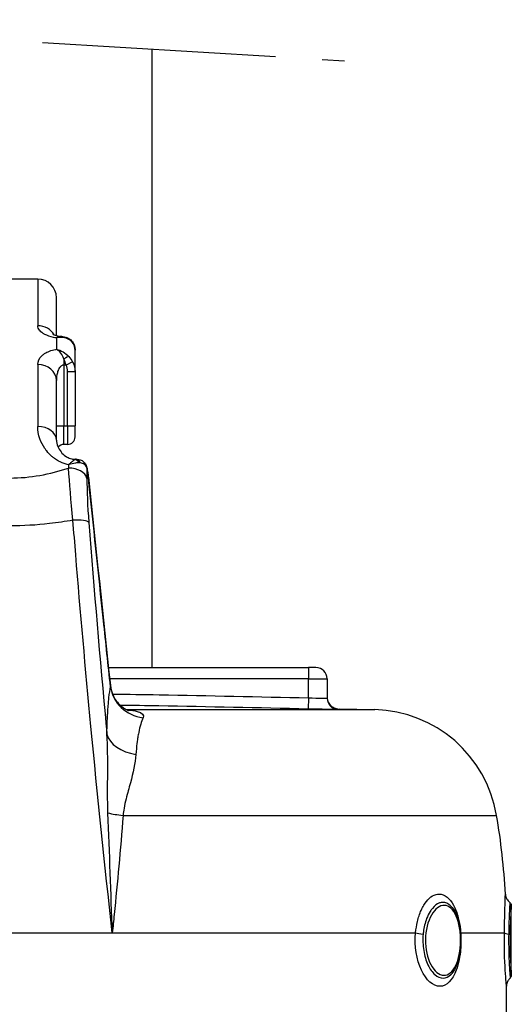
# Model space of a CAD drawing. Header units: millimetres. Extents: x 0 to 5940, y 0 to 4200.
# Tile 56 of 58: x 5016 to 5148, y 2282 to 2545. Entities that reach past the tile are written whole.
import ezdxf

# ---------------------------------------------------------------- set-up
doc = ezdxf.new("R2010")
doc.units = ezdxf.units.MM
doc.header["$LTSCALE"] = 50
doc.linetypes.add('MITTE', pattern=[2, 1.25, -0.25, 0.25, -0.25])
doc.layers.add('02-LINIE-035', color=2, linetype='CONTINUOUS')
doc.layers.add('05-ACHSE', color=1, linetype='MITTE')

msp = doc.modelspace()

# ---------------------------------------------------------------- linework, layer by layer
at = {"layer": '02-LINIE-035'}
for p, q in [((5051.8, 2537.23), (5051.8, 2371.69)), ((5021.25, 2475.69), (5006.25, 2475.69)), ((5021.25, 2475.69), (5021.25, 2463.17)), ((5026.25, 2460.55), (5026.25, 2470.69)), ((5026.25, 2459.93), (5026.25, 2459.93)), ((5026.25, 2459.93), (5026.25, 2456.89)), ((5028.25, 2459.98), (5028.25, 2459.98)), ((5031.25, 2450.98), (5031.25, 2456.62)), ((5028.25, 2454.3), (5028.25, 2452.68)), ((5021.25, 2452.79), (5021.25, 2436.25)), ((5028.86, 2452.68), (5028.25, 2452.68)), ((5028.25, 2452.68), (5028.25, 2436.42)), ((5030.6, 2453.53), (5028.86, 2452.68)), ((5029.25, 2450.98), (5031.25, 2450.98)), ((5029.25, 2436.42), (5029.25, 2450.98)), ((5031.25, 2450.98), (5031.25, 2436.42)), ((5026.25, 2432.56), (5026.25, 2448.56)), ((5026.25, 2436.42), (5028.25, 2436.42)), ((5028.25, 2436.42), (5029.25, 2436.42)), ((5028.25, 2431.42), (5028.25, 2436.42)), ((5029.25, 2436.42), (5031.25, 2436.42)), ((5029.25, 2436.42), (5029.25, 2431.42)), ((5031.25, 2433.42), (5031.25, 2436.42)), ((5029.25, 2431.42), (5028.25, 2431.42)), ((5031.25, 2427.35), (5031.25, 2427.44)), ((5031.39, 2427.44), (5031.25, 2427.44)), ((5031.39, 2427.4), (5031.39, 2427.44)), ((5031.68, 2427.44), (5031.68, 2427.44)), ((5027.24, 2426.74), (5027.24, 2426.74)), ((5031.25, 2426.41), (5031.25, 2426.41)), ((5021.25, 2423.04), (5021.25, 2423.04)), ((5029.63, 2423.04), (5029.63, 2423.04)), ((5034.8, 2422.64), (5034.81, 2422.64)), ((5021.25, 2409.92), (5021.25, 2409.92)), ((5031.25, 2404.1), (5031.25, 2404.1)), ((5034.03, 2371.69), (5034.03, 2371.69)), ((5040.19, 2371.69), (5093.75, 2371.69)), ((5095.75, 2371.69), (5093.75, 2371.69)), ((5093.75, 2371.69), (5093.75, 2368.69)), ((5034.3, 2368.69), (5034.3, 2368.69)), ((5093.75, 2368.69), (5040.51, 2368.69)), ((5040.69, 2366.96), (5040.69, 2366.96)), ((5093.75, 2363.59), (5093.75, 2368.69)), ((5093.75, 2368.69), (5098.75, 2368.69)), ((5098.75, 2368.69), (5098.75, 2363.5)), ((5034.67, 2364.69), (5034.67, 2364.69)), ((5051.8, 2361.45), (5051.8, 2361.45)), ((5093.75, 2363.59), (5093.68, 2360.6)), ((5045.06, 2360.44), (5111.48, 2360.44)), ((5101.67, 2360.5), (5101.67, 2360.69)), ((5101.97, 2360.69), (5111.48, 2360.44)), ((5039.94, 2349.68), (5039.94, 2349.68)), ((5040.1, 2331.68), (5040.1, 2331.68)), ((5044.09, 2332.11), (5144.12, 2332.11)), ((5040.18, 2329.61), (5040.18, 2329.61)), ((5040.51, 2320.69), (5040.51, 2320.69)), ((5148.05, 2289.33), (5148.05, 2308.05)), ((4986.27, 2300.69), (5041.22, 2300.69)), ((5041.22, 2300.69), (5122.42, 2300.69)), ((5134.48, 2300.69), (5146.2, 2300.69)), ((5146.75, 2266.57), (5146.75, 2286.38))]:
    msp.add_line(p, q, dxfattribs=at)
for centre, radius, start, end in [((5021.25, 2470.69), 5, 0, 90), ((5029.25, 2433.42), 2, 270, 0), ((5028.25, 2429.42), 2, 90, 140.8856), ((5095.75, 2368.69), 3, 0, 90), ((5110.59, 2326.46), 34, 9.5684, 88.5), ((4957.75, 2300.69), 189, 3.1511, 9.5684)]:
    msp.add_arc(centre, radius, start, end, dxfattribs=at)
for centre, major_axis, ratio, start_param, end_param in [((5021.25, 2458.59), (-5, 0), 0.916515, 3.629125, 4.712389), ((5021.24, 2458.59), (5.01, -0.03), 0.916181, 0.311536, 0.31154), ((5028.25, 2458.2), (0.68, 1.88), 0.774467, 5.743693, 6.282073), ((5028.25, 2453.65), (1.58, 1.23), 0.260824, 0.391904, 1.369605), ((5021.25, 2448.56), (5, 0), 0.84735, 0, 1.570796), ((5024.63, 2450.45), (3.98, 2.65), 0.878582, 5.754374, 6.166365), ((5021.25, 2432.56), (5, 0), 0.737028, 0, 1.570796), ((5021.25, 2437.39), (-5, 0), 0.886502, 1.685014, 1.685082), ((5021.25, 2437.25), (4.99, 0.23), 0.885156, 4.794253, 4.794301), ((5029.69, 2422.09), (2.29, 5.3), 0.343881, 0.276613, 0.337487), ((5031.25, 2425.39), (-0.47, 1.94), 0.769026, 5.110404, 5.975519), ((5031.39, 2425.42), (-0.34, 1.97), 0.791734, 5.1249, 6.067553), ((5031.5, 2325.71), (-1.88, 149.98), 0.006948, 0.838608, 0.846345), ((5029.47, 2421.79), (5, 0.03), 0.662708, 0.148376, 1.5664), ((5031.39, 2422.44), (0, 5), 0.00001, 5.655018, 5.655197), ((5029.84, 2421.96), (-4.39, -3.74), 0.578639, 3.632221, 3.693037), ((5032.42, 2424.93), (1.93, 0.51), 0.820976, 6.097636, 6.283193), ((5032.42, 2424.93), (1.93, 0.51), 0.820976, 6.283177, 6.283293), ((5036, 2323.81), (1.51, -147.75), 0.005237, 3.95657, 3.982586), ((5029.99, 2410.03), (4.98, 0.39), 0.212043, 0.128348, 1.416477), ((5050.62, 2367.6), (-9.83, 1.84), 0.942097, 0.30745, 1.628978), ((5101.75, 2363.5), (-3, 0), 0.999947, 0, 1.546712), ((5049.64, 2354.93), (-10, 0.11), 0.663174, 0.174785, 1.366627), ((5046.38, 2333.77), (9.97, -0.76), 0.187564, 4.038844, 4.494398), ((5124.87, 2300.69), (-2.99, 0.29), 0.135021, 0.62097, 1.44019), ((5137.21, 2300.69), (-2.99, -0.21), 0.150022, 5.938053, 5.939953), ((5137.21, 2300.69), (-2.99, -0.21), 0.150022, 5.845127, 5.846621), ((5149.18, 2300.69), (-3, 0.05), 0.164562, 0.092094, 0.911315)]:
    msp.add_ellipse(centre, major_axis=major_axis, ratio=ratio, start_param=start_param, end_param=end_param, dxfattribs=at)
for points, knots in [([(5026.25, 2459.93), (5025.97, 2459.97), (5025.71, 2460.02), (5025.45, 2460.08), (5024.57, 2460.27), (5023.81, 2460.55), (5023.18, 2460.88), (5022.95, 2461), (5022.74, 2461.12), (5022.55, 2461.25), (5022.22, 2461.48), (5021.95, 2461.72), (5021.74, 2461.97), (5021.41, 2462.37), (5021.25, 2462.77), (5021.25, 2463.17)], [0, 0, 0, 0, 0.089157, 0.089157, 0.089157, 0.389381, 0.389381, 0.389381, 0.5, 0.5, 0.5, 0.693605, 0.693605, 0.693605, 1, 1, 1, 1]), ([(5025.31, 2460.9), (5025.31, 2460.9), (5025.36, 2460.87), (5025.56, 2460.77), (5025.71, 2460.71), (5026.08, 2460.59), (5026.32, 2460.52), (5026.86, 2460.41), (5027.16, 2460.37), (5027.51, 2460.34), (5027.56, 2460.33), (5027.61, 2460.33)], [0.4845023, 0.4845023, 0.4845023, 0.4845023, 0.5873357, 0.5873357, 0.6830323, 0.6830323, 0.7843736, 0.7843736, 0.8807165, 0.8807165, 0.8961906, 0.8961906, 0.8961906, 0.8961906]), ([(5026.25, 2460.55), (5026.36, 2460.52), (5026.47, 2460.49), (5026.86, 2460.41), (5027.16, 2460.37), (5027.51, 2460.34), (5027.56, 2460.33), (5027.61, 2460.33)], [0.7382124, 0.7382124, 0.7382124, 0.7382124, 0.7843736, 0.7843736, 0.8807165, 0.8807165, 0.8961906, 0.8961906, 0.8961906, 0.8961906]), ([(5027.7, 2460.32), (5027.39, 2460.34), (5027.01, 2460.26), (5026.59, 2460.08), (5026.48, 2460.04), (5026.36, 2459.99), (5026.25, 2459.93)], [0.3589784, 0.3589784, 0.3589784, 0.3589784, 0.8651986, 0.8651986, 0.8651986, 1, 1, 1, 1]), ([(5028.93, 2460.08), (5029.35, 2459.92), (5029.75, 2459.69), (5030.4, 2459.09), (5030.67, 2458.74), (5031.04, 2457.98), (5031.15, 2457.59), (5031.23, 2456.99), (5031.25, 2456.81), (5031.25, 2456.62)], [0.000128, 0.000128, 0.000128, 0.000128, 0.1528106, 0.1528106, 0.293723, 0.293723, 0.4238453, 0.4238453, 0.4815083, 0.4815083, 0.4815083, 0.4815083]), ([(5031.25, 2456.62), (5031.25, 2457.31), (5031.07, 2457.94), (5030.75, 2458.44), (5030.46, 2458.91), (5030.06, 2459.28), (5029.58, 2459.54)], [0, 0, 0, 0, 0.518172, 0.518172, 0.518172, 1, 1, 1, 1]), ([(5021.25, 2452.79), (5021.25, 2453.69), (5021.65, 2454.56), (5022.5, 2455.29), (5022.68, 2455.45), (5022.88, 2455.6), (5023.1, 2455.74), (5023.86, 2456.23), (5024.86, 2456.61), (5026, 2456.84), (5026.09, 2456.86), (5026.17, 2456.87), (5026.25, 2456.88)], [0, 0, 0, 0, 0.5, 0.5, 0.5, 0.607782, 0.607782, 0.607782, 0.97431, 0.97431, 0.97431, 1, 1, 1, 1]), ([(5028.25, 2452.68), (5028.13, 2452.68), (5028.02, 2452.66), (5027.92, 2452.62), (5027.82, 2452.59), (5027.73, 2452.55), (5027.65, 2452.5), (5027.43, 2452.37), (5027.26, 2452.19), (5027.12, 2451.99), (5026.98, 2451.81), (5026.87, 2451.61), (5026.78, 2451.41), (5026.74, 2451.33), (5026.71, 2451.26), (5026.68, 2451.19), (5026.54, 2450.82), (5026.44, 2450.44), (5026.37, 2450.05), (5026.28, 2449.56), (5026.25, 2449.06), (5026.25, 2448.56)], [0, 0, 0, 0, 0.06181, 0.06181, 0.06181, 0.118241, 0.118241, 0.118241, 0.26387, 0.26387, 0.26387, 0.40093, 0.40093, 0.40093, 0.45041, 0.45041, 0.45041, 0.692235, 0.692235, 0.692235, 1, 1, 1, 1]), ([(5029.46, 2425.97), (5029.27, 2426.01), (5029.08, 2426.05), (5028.89, 2426.1), (5028.13, 2426.32), (5027.43, 2426.62), (5026.79, 2426.98), (5026.41, 2427.19), (5026.05, 2427.42), (5025.72, 2427.67), (5025.49, 2427.84), (5025.26, 2428.03), (5025.05, 2428.21), (5024.52, 2428.67), (5024.06, 2429.16), (5023.65, 2429.67), (5023.49, 2429.88), (5023.34, 2430.08), (5023.19, 2430.29), (5022.61, 2431.13), (5022.16, 2432.01), (5021.85, 2432.9), (5021.45, 2434.01), (5021.25, 2435.13), (5021.25, 2436.25)], [0, 0, 0, 0, 0.03379, 0.03379, 0.03379, 0.169557, 0.169557, 0.169557, 0.25, 0.25, 0.25, 0.306466, 0.306466, 0.306466, 0.444259, 0.444259, 0.444259, 0.5, 0.5, 0.5, 0.721826, 0.721826, 0.721826, 1, 1, 1, 1]), ([(5026.25, 2432.56), (5026.25, 2432.06), (5026.35, 2431.48), (5026.81, 2430.39), (5027.1, 2429.88), (5027.81, 2429.02), (5028.2, 2428.64), (5028.97, 2428.1), (5029.29, 2427.92), (5029.87, 2427.68), (5030.1, 2427.6), (5030.48, 2427.51), (5030.63, 2427.49), (5030.93, 2427.45), (5031.09, 2427.44), (5031.25, 2427.44)], [0, 0, 0, 0, 0.420816, 0.420816, 0.734747, 0.734747, 0.9864, 0.9864, 1.135418, 1.135418, 1.218562, 1.218562, 1.263926, 1.263926, 1.311765, 1.311765, 1.311765, 1.311765]), ([(5031.25, 2427.35), (5031.1, 2427.27), (5030.92, 2427.15), (5030.71, 2427), (5030.52, 2426.85), (5030.3, 2426.68), (5030.06, 2426.48), (5029.96, 2426.4), (5029.86, 2426.31), (5029.75, 2426.22), (5029.7, 2426.18), (5029.65, 2426.14), (5029.6, 2426.09), (5029.58, 2426.07), (5029.56, 2426.05), (5029.53, 2426.03), (5029.52, 2426.02), (5029.51, 2426.01), (5029.5, 2426), (5029.49, 2425.99), (5029.49, 2425.98), (5029.48, 2425.98), (5029.48, 2425.98), (5029.47, 2425.98), (5029.47, 2425.97), (5029.47, 2425.97), (5029.47, 2425.97), (5029.46, 2425.97)], [0, 0, 0, 0, 0.372379, 0.372379, 0.372379, 0.720983, 0.720983, 0.720983, 0.867591, 0.867591, 0.867591, 0.935969, 0.935969, 0.935969, 0.968822, 0.968822, 0.968822, 0.98477, 0.98477, 0.98477, 0.992543, 0.992543, 0.992543, 0.995838, 0.995838, 0.995838, 1, 1, 1, 1]), ([(5031.68, 2427.44), (5032.07, 2427.44), (5032.49, 2427.37), (5033.19, 2427.06), (5033.49, 2426.84), (5033.94, 2426.35), (5034.11, 2426.08), (5034.28, 2425.69), (5034.32, 2425.56), (5034.35, 2425.44)], [0, 0, 0, 0, 0.1371522, 0.1371522, 0.2550942, 0.2550942, 0.3534926, 0.3534926, 0.395398, 0.395398, 0.395398, 0.395398]), ([(4998.02, 2425.1), (5000.5, 2424.27), (5003.07, 2423.59), (5005.72, 2423.13), (5007.94, 2422.74), (5010.18, 2422.51), (5012.45, 2422.45), (5012.89, 2422.43), (5013.33, 2422.43), (5013.77, 2422.43), (5013.78, 2422.43), (5013.78, 2422.43), (5013.79, 2422.43), (5016.51, 2422.43), (5019.19, 2422.68), (5021.84, 2423.14), (5024.47, 2423.61), (5027.02, 2424.28), (5029.47, 2425.1)], [0, 0, 0, 0, 0.250151, 0.250151, 0.250151, 0.459302, 0.459302, 0.459302, 0.5, 0.5, 0.5, 0.500476, 0.500476, 0.500476, 0.751079, 0.751079, 0.751079, 1, 1, 1, 1]), ([(5032.44, 2426.48), (5032.12, 2426.49), (5031.77, 2426.48), (5031.4, 2426.43), (5030.79, 2426.36), (5030.13, 2426.2), (5029.46, 2425.96)], [0, 0, 0, 0, 0.3773337, 0.3773337, 0.3773337, 0.9999323, 0.9999323, 0.9999323, 0.9999323]), ([(5034.39, 2425.14), (5034.3, 2425.53), (5034.08, 2425.85), (5033.77, 2426.07), (5033.47, 2426.28), (5033.11, 2426.41), (5032.69, 2426.46)], [0, 0, 0, 0, 0.517979, 0.517979, 0.517979, 1, 1, 1, 1]), ([(5034.35, 2425.44), (5034.42, 2425.19), (5034.47, 2424.92), (5034.57, 2424.41), (5034.61, 2424.18), (5034.7, 2423.57), (5034.75, 2423.16), (5034.8, 2422.71), (5034.81, 2422.68), (5034.81, 2422.64)], [0, 0, 0, 0, 0.1104106, 0.1104106, 0.1868365, 0.1868365, 0.3106797, 0.3106797, 0.3213702, 0.3213702, 0.3213702, 0.3213702]), ([(5034.8, 2422.64), (5034.76, 2422.98), (5034.72, 2423.33), (5034.68, 2423.64), (5034.63, 2423.96), (5034.58, 2424.27), (5034.53, 2424.53), (5034.48, 2424.76), (5034.44, 2424.97), (5034.39, 2425.14)], [0, 0, 0, 0, 0.346227, 0.346227, 0.346227, 0.692595, 0.692595, 0.692595, 1, 1, 1, 1]), ([(5040.73, 2366.56), (5040.1, 2372.45), (5039.48, 2378.34), (5037.51, 2397.03), (5036.15, 2409.84), (5034.8, 2422.64)], [0, 0, 0, 0, 0.315066, 0.315066, 1, 1, 1, 1]), ([(5030.68, 2411.14), (5028.62, 2410.77), (5026.53, 2410.46), (5024.43, 2410.22), (5020.89, 2409.82), (5017.37, 2409.62), (5013.8, 2409.62), (5013.79, 2409.62), (5013.77, 2409.62), (5013.75, 2409.62), (5010.2, 2409.61), (5006.68, 2409.82), (5003.16, 2410.21), (5001.02, 2410.45), (4998.91, 2410.77), (4996.81, 2411.14)], [0, 0, 0, 0, 0.18626, 0.18626, 0.18626, 0.498543, 0.498543, 0.498543, 0.5, 0.5, 0.5, 0.811153, 0.811153, 0.811153, 1, 1, 1, 1]), ([(5041.22, 2300.69), (5039.16, 2319.1), (5037.24, 2337.58), (5035.5, 2355.9), (5034.03, 2371.3), (5032.68, 2386.62), (5031.43, 2401.85), (5031.18, 2404.95), (5030.92, 2408.04), (5030.68, 2411.14)], [0, 0, 0, 0, 0.497038, 0.497038, 0.497038, 0.91486, 0.91486, 0.91486, 1, 1, 1, 1]), ([(5034.93, 2410.55), (5036.34, 2392.45), (5037.88, 2374.22), (5039.59, 2355.87), (5039.65, 2355.21), (5039.72, 2354.55), (5039.78, 2353.89)], [0, 0, 0, 0, 0.965203, 0.965203, 0.965203, 1, 1, 1, 1]), ([(5040.69, 2366.96), (5040.8, 2365.94), (5041.1, 2364.92), (5042.01, 2363.1), (5042.63, 2362.28), (5043.62, 2361.36), (5043.95, 2361.11), (5044.5, 2360.74), (5044.74, 2360.6), (5045.12, 2360.41), (5045.26, 2360.35), (5045.46, 2360.27), (5045.54, 2360.25), (5045.64, 2360.22), (5045.67, 2360.21), (5045.67, 2360.21)], [0, 0, 0, 0, 0.340543, 0.340543, 0.67889, 0.67889, 0.831333, 0.831333, 0.953957, 0.953957, 1.04558, 1.04558, 1.117481, 1.117481, 1.191872, 1.191872, 1.191872, 1.191872]), ([(5039.99, 2359.69), (5039.99, 2359.71), (5039.99, 2359.74), (5040, 2359.77), (5040.03, 2360.35), (5040.07, 2360.91), (5040.12, 2361.44), (5040.18, 2362.23), (5040.25, 2362.96), (5040.32, 2363.63), (5040.44, 2364.77), (5040.58, 2365.75), (5040.73, 2366.56)], [0, 0, 0, 0, 0.009223, 0.009223, 0.009223, 0.207241, 0.207241, 0.207241, 0.5, 0.5, 0.5, 1, 1, 1, 1]), ([(5041.28, 2364.61), (5045.44, 2364.56), (5049.59, 2364.49), (5053.75, 2364.42), (5067.08, 2364.19), (5080.41, 2363.9), (5093.75, 2363.59)], [0.6720716, 0.6720716, 0.6720716, 0.6720716, 0.7500003, 0.7500003, 0.7500003, 1, 1, 1, 1]), ([(5093.68, 2360.6), (5080.35, 2360.9), (5067.03, 2361.19), (5053.7, 2361.42), (5050.26, 2361.48), (5046.82, 2361.53), (5043.38, 2361.58)], [0, 0, 0, 0, 0.2500941, 0.2500941, 0.2500941, 0.3146251, 0.3146251, 0.3146251, 0.3146251]), ([(5093.75, 2363.59), (5095.07, 2363.55), (5096.36, 2363.51), (5098.2, 2363.48), (5098.75, 2363.48), (5098.75, 2363.5)], [0, 0, 0, 0, 0.5, 0.5, 1, 1, 1, 1]), ([(5098.75, 2363.69), (5098.75, 2363.58), (5098.75, 2363.46), (5098.78, 2363.24), (5098.8, 2363.13), (5098.87, 2362.81), (5098.94, 2362.6), (5099.12, 2362.22), (5099.23, 2362.04), (5099.49, 2361.71), (5099.63, 2361.55), (5099.95, 2361.28), (5100.13, 2361.16), (5100.49, 2360.96), (5100.69, 2360.88), (5101.14, 2360.74), (5101.41, 2360.7), (5101.67, 2360.69)], [0, 0, 0, 0, 0.0341645, 0.0341645, 0.0678931, 0.0678931, 0.1324228, 0.1324228, 0.1952686, 0.1952686, 0.2581144, 0.2581144, 0.3209602, 0.3209602, 0.383806, 0.383806, 0.4626136, 0.4626136, 0.4626136, 0.4626136]), ([(5039.78, 2353.89), (5039.79, 2355.34), (5039.83, 2356.69), (5039.89, 2357.95), (5039.91, 2358.37), (5039.93, 2358.77), (5039.96, 2359.16), (5039.97, 2359.34), (5039.98, 2359.51), (5039.99, 2359.69)], [0, 0, 0, 0, 0.677989, 0.677989, 0.677989, 0.90028, 0.90028, 0.90028, 1, 1, 1, 1]), ([(5045.31, 2360.33), (5046.31, 2360.26), (5047.2, 2360.14), (5047.9, 2359.96), (5049.26, 2359.59), (5049.78, 2358.96), (5049.46, 2358.25)], [0.240489, 0.240489, 0.240489, 0.240489, 0.5, 0.5, 0.5, 1, 1, 1, 1]), ([(5101.67, 2360.5), (5101.67, 2360.48), (5100.81, 2360.48), (5099.33, 2360.49), (5097.85, 2360.51), (5095.79, 2360.55), (5093.68, 2360.6)], [0, 0, 0, 0, 0.499928, 0.499928, 0.499928, 1, 1, 1, 1]), ([(5049.46, 2358.25), (5049.01, 2357.27), (5048.61, 2355.96), (5048.28, 2354.3), (5048.19, 2353.89), (5048.11, 2353.46), (5048.04, 2353.01), (5047.96, 2352.56), (5047.89, 2352.09), (5047.83, 2351.6), (5047.82, 2351.53), (5047.81, 2351.45), (5047.8, 2351.38), (5047.69, 2350.47), (5047.61, 2349.5), (5047.54, 2348.46)], [0, 0, 0, 0, 0.504061, 0.504061, 0.504061, 0.628889, 0.628889, 0.628889, 0.753092, 0.753092, 0.753092, 0.772384, 0.772384, 0.772384, 1, 1, 1, 1]), ([(5040.05, 2332.78), (5039.98, 2334.69), (5039.96, 2336.58), (5039.96, 2338.47), (5039.96, 2340.27), (5039.98, 2342.07), (5039.99, 2343.86), (5040, 2347.27), (5039.98, 2350.6), (5039.78, 2353.89)], [0, 0, 0, 0, 0.265918, 0.265918, 0.265918, 0.519268, 0.519268, 0.519268, 1, 1, 1, 1]), ([(5047.54, 2348.46), (5047.38, 2346.07), (5046.78, 2343.55), (5046.05, 2340.83), (5045.68, 2339.46), (5045.27, 2338.05), (5044.91, 2336.6), (5044.7, 2335.77), (5044.51, 2334.92), (5044.36, 2334.04), (5044.25, 2333.41), (5044.15, 2332.76), (5044.09, 2332.11)], [0, 0, 0, 0, 0.5, 0.5, 0.5, 0.751514, 0.751514, 0.751514, 0.895882, 0.895882, 0.895882, 1, 1, 1, 1]), ([(5044.09, 2332.11), (5043.76, 2327.62), (5043.38, 2323.11), (5042.97, 2318.58), (5042.58, 2314.25), (5042.15, 2309.9), (5041.72, 2305.56), (5041.55, 2303.93), (5041.39, 2302.31), (5041.22, 2300.69)], [0, 0, 0, 0, 0.4321887, 0.4321887, 0.4321887, 0.8458026, 0.8458026, 0.8458026, 1, 1, 1, 1]), ([(5122.42, 2300.69), (5122.52, 2301.73), (5122.69, 2302.73), (5122.91, 2303.69), (5123.17, 2304.78), (5123.51, 2305.8), (5123.91, 2306.71), (5124.13, 2307.21), (5124.37, 2307.68), (5124.63, 2308.1), (5125.07, 2308.84), (5125.56, 2309.46), (5126.08, 2309.93), (5126.66, 2310.46), (5127.27, 2310.81), (5127.89, 2310.98), (5128.15, 2311.05), (5128.41, 2311.08), (5128.68, 2311.08), (5129.43, 2311.08), (5130.18, 2310.79), (5130.86, 2310.23), (5131.49, 2309.73), (5132.07, 2309.01), (5132.56, 2308.11), (5133.08, 2307.16), (5133.52, 2306.01), (5133.85, 2304.73), (5134.1, 2303.73), (5134.3, 2302.64), (5134.41, 2301.51), (5134.44, 2301.24), (5134.47, 2300.97), (5134.48, 2300.69)], [0, 0, 0, 0, 0.0902582, 0.0902582, 0.0902582, 0.1936914, 0.1936914, 0.1936914, 0.25, 0.25, 0.25, 0.3473076, 0.3473076, 0.3473076, 0.4547331, 0.4547331, 0.4547331, 0.5, 0.5, 0.5, 0.6303366, 0.6303366, 0.6303366, 0.75, 0.75, 0.75, 0.8762367, 0.8762367, 0.8762367, 0.975991, 0.975991, 0.975991, 1, 1, 1, 1]), ([(5131.8, 2307.9), (5131.48, 2308.21), (5131.15, 2308.45), (5130.8, 2308.61), (5130.44, 2308.77), (5130.08, 2308.85), (5129.71, 2308.85), (5129.41, 2308.85), (5129.11, 2308.8), (5128.81, 2308.7), (5128.15, 2308.46), (5127.49, 2307.96), (5126.9, 2307.24), (5126.7, 2307), (5126.5, 2306.72), (5126.31, 2306.42), (5125.96, 2305.86), (5125.64, 2305.21), (5125.37, 2304.5), (5124.96, 2303.41), (5124.67, 2302.19), (5124.5, 2300.88), (5124.48, 2300.7), (5124.46, 2300.51), (5124.44, 2300.33)], [0.345577, 0.345577, 0.345577, 0.345577, 0.4224426, 0.4224426, 0.4224426, 0.5, 0.5, 0.5, 0.5620177, 0.5620177, 0.5620177, 0.7019548, 0.7019548, 0.7019548, 0.75, 0.75, 0.75, 0.8412321, 0.8412321, 0.8412321, 0.9806098, 0.9806098, 0.9806098, 1, 1, 1, 1]), ([(5146.2, 2300.69), (5146.24, 2303.56), (5146.31, 2306.2), (5146.36, 2308.1), (5146.39, 2309.11), (5146.42, 2309.88), (5146.44, 2310.39), (5146.45, 2310.84), (5146.46, 2311.08), (5146.46, 2311.08), (5146.46, 2311.08), (5146.46, 2311.08), (5146.46, 2311.08)], [0, 0, 0, 0, 0.25, 0.25, 0.25, 0.3818068, 0.3818068, 0.3818068, 0.5, 0.5, 0.5, 0.5001763, 0.5001763, 0.5001763, 0.5001763]), ([(5146.46, 2311.08), (5146.48, 2310.76), (5146.55, 2310.43), (5146.79, 2309.83), (5146.96, 2309.55), (5147.31, 2309.13), (5147.47, 2308.98), (5147.65, 2308.85)], [0, 0, 0, 0, 0.0971713, 0.0971713, 0.1946977, 0.1946977, 0.2597907, 0.2597907, 0.2597907, 0.2597907]), ([(5147.65, 2308.85), (5147.65, 2308.85), (5147.65, 2308.85), (5147.65, 2308.85), (5147.65, 2308.85), (5147.64, 2308.8), (5147.64, 2308.7), (5147.63, 2308.46), (5147.6, 2307.96), (5147.56, 2307.24), (5147.55, 2307), (5147.53, 2306.72), (5147.52, 2306.42), (5147.49, 2305.86), (5147.47, 2305.21), (5147.44, 2304.5), (5147.4, 2303.41), (5147.37, 2302.19), (5147.35, 2300.88), (5147.35, 2300.7), (5147.34, 2300.51), (5147.34, 2300.33)], [0.4999142, 0.4999142, 0.4999142, 0.4999142, 0.5, 0.5, 0.5, 0.5620177, 0.5620177, 0.5620177, 0.7019548, 0.7019548, 0.7019548, 0.75, 0.75, 0.75, 0.8412321, 0.8412321, 0.8412321, 0.9806098, 0.9806098, 0.9806098, 1, 1, 1, 1]), ([(5147.65, 2308.85), (5147.73, 2308.79), (5147.81, 2308.71), (5147.93, 2308.53), (5147.98, 2308.43), (5148.03, 2308.24), (5148.05, 2308.14), (5148.05, 2308.05)], [0.00006538, 0.00006538, 0.00006538, 0.00006538, 0.03236907, 0.03236907, 0.06486701, 0.06486701, 0.09212398, 0.09212398, 0.09212398, 0.09212398]), ([(5134.42, 2300.21), (5134.32, 2301.46), (5134.12, 2302.67), (5133.81, 2303.75), (5133.21, 2305.83), (5132.21, 2307.32), (5131.04, 2307.84), (5129.88, 2308.36), (5128.54, 2307.9), (5127.44, 2306.58), (5126.34, 2305.27), (5125.48, 2303.13), (5125.18, 2300.7)], [0.5602271, 0.5602271, 0.5602271, 0.5602271, 0.625, 0.625, 0.625, 0.75, 0.75, 0.75, 0.875, 0.875, 0.875, 1, 1, 1, 1]), ([(5131.8, 2307.9), (5132.34, 2307.37), (5132.81, 2306.68), (5133.59, 2305.04), (5133.9, 2304.07), (5134.32, 2302.15), (5134.45, 2301.22), (5134.6, 2299.16), (5134.59, 2298), (5134.41, 2295.81), (5134.24, 2294.74), (5133.74, 2292.8), (5133.41, 2291.9), (5132.75, 2290.66), (5132.46, 2290.23), (5132.14, 2289.85)], [0, 0, 0, 0, 0.33254, 0.33254, 0.678557, 0.678557, 0.965113, 0.965113, 1.303656, 1.303656, 1.634846, 1.634846, 1.967272, 1.967272, 2.17591, 2.17591, 2.17591, 2.17591]), ([(5148.04, 2308.05), (5148.04, 2308.04), (5148.01, 2307.53), (5147.95, 2306.58), (5147.87, 2305.27), (5147.77, 2303.13), (5147.73, 2300.7)], [0.7844727, 0.7844727, 0.7844727, 0.7844727, 0.875, 0.875, 0.875, 1, 1, 1, 1]), ([(5125.18, 2300.7), (5124.88, 2298.28), (5125.16, 2295.69), (5125.89, 2293.63), (5126.62, 2291.58), (5127.8, 2290.07), (5129.03, 2289.55), (5130.26, 2289.02), (5131.52, 2289.47), (5132.5, 2290.8), (5133.48, 2292.13), (5134.14, 2294.27), (5134.38, 2296.68), (5134.49, 2297.84), (5134.5, 2299.04), (5134.42, 2300.21)], [0, 0, 0, 0, 0.125, 0.125, 0.125, 0.25, 0.25, 0.25, 0.375, 0.375, 0.375, 0.5, 0.5, 0.5, 0.5602271, 0.5602271, 0.5602271, 0.5602271]), ([(5147.73, 2300.7), (5147.69, 2298.28), (5147.73, 2295.69), (5147.81, 2293.63), (5147.89, 2291.58), (5147.99, 2290.07), (5148.03, 2289.55), (5148.04, 2289.4), (5148.04, 2289.33), (5148.04, 2289.33)], [0, 0, 0, 0, 0.125, 0.125, 0.125, 0.25, 0.25, 0.25, 0.2845735, 0.2845735, 0.2845735, 0.2845735]), ([(5134.47, 2296.5), (5134.31, 2294.39), (5133.92, 2292.38), (5133.31, 2290.74), (5132.32, 2288.04), (5130.71, 2286.38), (5128.93, 2286.38), (5127.15, 2286.38), (5125.26, 2288.01), (5123.97, 2290.74), (5122.69, 2293.46), (5122.09, 2297.16), (5122.42, 2300.69)], [0.0985934, 0.0985934, 0.0985934, 0.0985934, 0.25, 0.25, 0.25, 0.5, 0.5, 0.5, 0.75, 0.75, 0.75, 1, 1, 1, 1]), ([(5124.44, 2300.33), (5124.31, 2298.88), (5124.36, 2297.37), (5124.58, 2295.97), (5124.8, 2294.57), (5125.19, 2293.26), (5125.72, 2292.14), (5125.72, 2292.14), (5125.72, 2292.13), (5125.72, 2292.13), (5126.25, 2291.02), (5126.9, 2290.12), (5127.6, 2289.51), (5128.29, 2288.91), (5129.04, 2288.59), (5129.77, 2288.59), (5130.5, 2288.59), (5131.2, 2288.91), (5131.83, 2289.52), (5131.94, 2289.62), (5132.04, 2289.73), (5132.14, 2289.85)], [0, 0, 0, 0, 0.1248524, 0.1248524, 0.1248524, 0.25, 0.25, 0.25, 0.250524, 0.250524, 0.250524, 0.3753899, 0.3753899, 0.3753899, 0.499891, 0.499891, 0.499891, 0.6243466, 0.6243466, 0.6243466, 0.6454872, 0.6454872, 0.6454872, 0.6454872]), ([(5146.75, 2286.38), (5146.75, 2286.38), (5146.58, 2288.02), (5146.42, 2290.74), (5146.26, 2293.46), (5146.14, 2297.16), (5146.2, 2300.69)], [0.5001492, 0.5001492, 0.5001492, 0.5001492, 0.75, 0.75, 0.75, 1, 1, 1, 1]), ([(5147.34, 2300.33), (5147.32, 2298.88), (5147.33, 2297.37), (5147.36, 2295.97), (5147.39, 2294.57), (5147.44, 2293.26), (5147.49, 2292.14), (5147.49, 2292.14), (5147.5, 2292.13), (5147.5, 2292.13), (5147.55, 2291.02), (5147.61, 2290.12), (5147.65, 2289.51), (5147.7, 2288.91), (5147.72, 2288.59), (5147.72, 2288.59)], [0, 0, 0, 0, 0.1248524, 0.1248524, 0.1248524, 0.25, 0.25, 0.25, 0.250524, 0.250524, 0.250524, 0.3753899, 0.3753899, 0.3753899, 0.4998591, 0.4998591, 0.4998591, 0.4998591]), ([(5147.72, 2288.59), (5147.48, 2288.37), (5147.28, 2288.11), (5146.96, 2287.54), (5146.85, 2287.23), (5146.76, 2286.73), (5146.75, 2286.56), (5146.75, 2286.38)], [0, 0, 0, 0, 0.0972007, 0.0972007, 0.1947281, 0.1947281, 0.2480141, 0.2480141, 0.2480141, 0.2480141]), ([(5148.05, 2289.33), (5148.05, 2289.27), (5148.04, 2289.22), (5148.02, 2289.08), (5147.99, 2288.99), (5147.9, 2288.8), (5147.84, 2288.71), (5147.75, 2288.62), (5147.74, 2288.61), (5147.72, 2288.59)], [0, 0, 0, 0, 0.01633114, 0.01633114, 0.04388807, 0.04388807, 0.07654799, 0.07654799, 0.08271325, 0.08271325, 0.08271325, 0.08271325])]:
    msp.add_open_spline(points, degree=3, knots=knots, dxfattribs=at)
for points in [[(5029.58, 2459.54), (5028.66, 2460.03), (5027.47, 2460.17), (5026.25, 2459.93)], [(5027.7, 2460.33), (5028.12, 2460.3), (5028.54, 2460.22), (5028.93, 2460.08)], [(5027.7, 2460.32), (5027.7, 2460.32), (5027.7, 2460.32), (5027.7, 2460.32)], [(5028.49, 2459.93), (5028.49, 2459.93), (5028.49, 2459.93), (5028.49, 2459.93)], [(5026.25, 2456.89), (5027.47, 2456.63), (5028.67, 2455.93), (5029.58, 2454.94)], [(5028.25, 2454.3), (5027.87, 2455.49), (5027.12, 2456.42), (5026.25, 2456.89)], [(5028.86, 2452.68), (5028.69, 2453.25), (5028.49, 2453.79), (5028.25, 2454.3)], [(5029.58, 2454.94), (5029.98, 2454.51), (5030.32, 2454.04), (5030.6, 2453.53)], [(5030.6, 2453.53), (5031.03, 2452.74), (5031.25, 2451.87), (5031.25, 2450.98)], [(5031.68, 2427.44), (5031.59, 2427.44), (5031.49, 2427.43), (5031.39, 2427.4)], [(5031.39, 2427.44), (5031.48, 2427.44), (5031.57, 2427.44), (5031.66, 2427.44)], [(5030.68, 2411.14), (5030.15, 2416.33), (5029.77, 2421.11), (5029.47, 2425.1)], [(5034.41, 2422.31), (5034.43, 2418.95), (5034.58, 2414.94), (5034.93, 2410.55)], [(5034.81, 2422.64), (5036.77, 2404.08), (5038.73, 2385.52), (5040.69, 2366.96)], [(5040.73, 2366.56), (5040.72, 2366.69), (5040.71, 2366.83), (5040.69, 2366.96)], [(5041.22, 2300.69), (5040.85, 2311.4), (5040.48, 2322.11), (5040.05, 2332.78)], [(5146.46, 2311.08), (5146.46, 2311.08), (5146.46, 2311.08), (5146.46, 2311.08)], [(5147.65, 2308.85), (5147.65, 2308.85), (5147.65, 2308.85), (5147.65, 2308.85)], [(5131.8, 2307.9), (5131.8, 2307.9), (5131.8, 2307.9), (5131.8, 2307.9)], [(5134.48, 2300.69), (5134.49, 2300.66), (5134.49, 2300.63), (5134.49, 2300.61)], [(5132.14, 2289.85), (5132.14, 2289.85), (5132.14, 2289.85), (5132.14, 2289.85)], [(5148.04, 2289.33), (5148.04, 2289.33), (5148.04, 2289.33), (5148.04, 2289.33)]]:
    msp.add_open_spline(points, degree=3, dxfattribs=at)
msp.add_rational_spline([(5134.52, 2300.28), (5134.52, 2300.25), (5134.42, 2300.21)], [0.931834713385, 0.939925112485, 1.00004898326], degree=2, dxfattribs=at)
at = {"layer": '05-ACHSE'}
msp.add_line((4922.71, 2545.11), (5103.35, 2534.09), dxfattribs=at)

doc.saveas('drawing.dxf')
